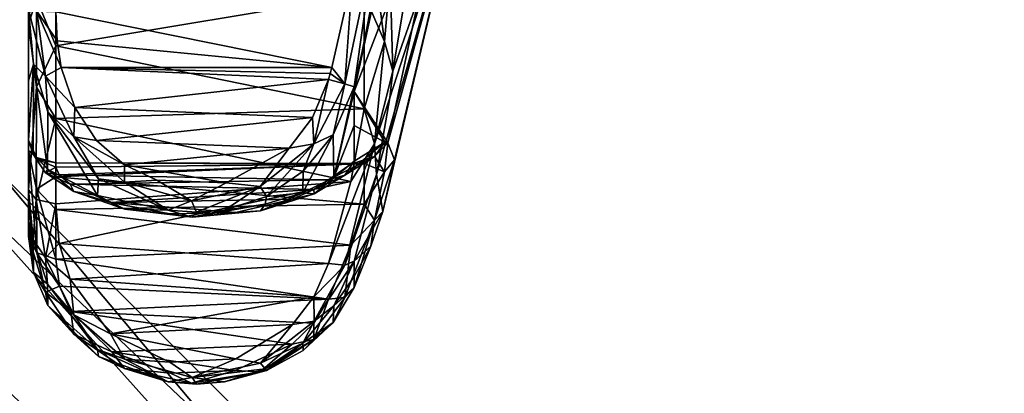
# Model space of a CAD drawing. Extents: x -207 to 207, y 0 to 988.
# Tile 135 of 144: x 83 to 111, y 658 to 669. Entities that reach past the tile are written whole.
import ezdxf

# ---------------------------------------------------------------- set-up
doc = ezdxf.new("R2010")
doc.units = 0
doc.header["$LTSCALE"] = 127.314815
for name, color, linetype in [('459', 7, 'CONTINUOUS'), ('460', 7, 'CONTINUOUS'), ('469', 7, 'CONTINUOUS'), ('470', 7, 'CONTINUOUS'), ('471', 7, 'CONTINUOUS'), ('472', 7, 'CONTINUOUS'), ('473', 7, 'CONTINUOUS'), ('474', 7, 'CONTINUOUS'), ('475', 7, 'CONTINUOUS'), ('476', 7, 'CONTINUOUS'), ('477', 7, 'CONTINUOUS'), ('481', 7, 'CONTINUOUS'), ('482', 7, 'CONTINUOUS'), ('483', 7, 'CONTINUOUS'), ('484', 7, 'CONTINUOUS'), ('485', 7, 'CONTINUOUS'), ('487', 7, 'CONTINUOUS'), ('488', 7, 'CONTINUOUS'), ('507', 7, 'CONTINUOUS'), ('508', 7, 'CONTINUOUS'), ('665', 7, 'CONTINUOUS'), ('666', 7, 'CONTINUOUS')]:
    doc.layers.add(name, color=color, linetype=linetype)

msp = doc.modelspace()

# ---------------------------------------------------------------- linework, layer by layer
at = {"layer": '459', "color": 7, "linetype": 'CONTINUOUS'}
for points in [[(93.722, 667.408, -289.754), (95.439, 677.718, -289.665), (93.648, 670.063, -286.224), (93.722, 667.408, -289.754)], [(93.722, 667.408, -289.754), (95.733, 673.117, -300), (95.439, 677.718, -289.665), (93.722, 667.408, -289.754)], [(93.449, 663.472, -300), (95.733, 673.117, -300), (93.268, 664.504, -292.167), (93.449, 663.472, -300)], [(93.268, 664.504, -292.167), (95.733, 673.117, -300), (93.643, 666.655, -290.485), (93.268, 664.504, -292.167)], [(93.643, 666.655, -290.485), (95.733, 673.117, -300), (93.722, 667.408, -289.754), (93.643, 666.655, -290.485)], [(92.638, 662.083, -293.513), (93.449, 663.472, -300), (93.268, 664.504, -292.167), (92.638, 662.083, -293.513)], [(93.108, 662.502, -298.336), (93.449, 663.472, -300), (92.638, 662.083, -293.513), (93.108, 662.502, -298.336)], [(92.638, 661.34, -296.769), (93.108, 662.502, -298.336), (92.638, 661.649, -295.128), (92.638, 661.34, -296.769)], [(92.638, 661.649, -295.128), (93.108, 662.502, -298.336), (92.638, 662.083, -293.513), (92.638, 661.649, -295.128)]]:
    msp.add_3dface(points, dxfattribs=at)
at = {"layer": '460', "color": 7, "linetype": 'CONTINUOUS'}
for points in [[(94.237, 674.851, -314.774), (95.438, 674.075, -307.434), (92.638, 666.838, -314.778), (94.237, 674.851, -314.774)], [(94.237, 674.851, -314.774), (92.638, 666.838, -314.778), (93.269, 669.741, -315.082), (94.237, 674.851, -314.774)], [(95.438, 674.075, -307.434), (93.584, 665.4, -307.427), (92.638, 666.838, -314.778), (95.438, 674.075, -307.434)], [(95.438, 674.075, -307.434), (95.733, 673.117, -300), (93.584, 665.4, -307.427), (95.438, 674.075, -307.434)], [(95.733, 673.117, -300), (93.449, 663.472, -300), (93.77, 664.918, -303.9), (95.733, 673.117, -300)], [(93.584, 665.4, -307.427), (95.733, 673.117, -300), (93.77, 664.918, -303.9), (93.584, 665.4, -307.427)], [(93.269, 669.741, -315.082), (92.638, 666.838, -314.778), (92.638, 666.969, -314.92), (93.269, 669.741, -315.082)], [(92.638, 666.838, -314.778), (93.584, 665.4, -307.427), (93.501, 665.411, -308.106), (92.638, 666.838, -314.778)], [(92.638, 665.88, -313.658), (92.638, 666.838, -314.778), (93.501, 665.411, -308.106), (92.638, 665.88, -313.658)], [(92.638, 664.886, -312.309), (92.638, 665.88, -313.658), (93.501, 665.411, -308.106), (92.638, 664.886, -312.309)]]:
    msp.add_3dface(points, dxfattribs=at)
at = {"layer": '469', "color": 7, "linetype": 'CONTINUOUS'}
for points in [[(92.638, 666.969, -314.92), (92.374, 667.049, -315.347), (93.209, 670.984, -315.71), (92.638, 666.969, -314.92)], [(93.209, 670.984, -315.71), (92.374, 667.049, -315.347), (92.597, 670.068, -315.699), (93.209, 670.984, -315.71)], [(93.269, 669.741, -315.082), (92.638, 666.969, -314.92), (93.209, 670.984, -315.71), (93.269, 669.741, -315.082)], [(92.597, 670.068, -315.699), (92.374, 667.049, -315.347), (92.015, 667.509, -315.501), (92.597, 670.068, -315.699)], [(92.374, 667.049, -315.347), (91.922, 667.175, -315.505), (91.969, 667.342, -315.502), (92.374, 667.049, -315.347)], [(92.015, 667.509, -315.501), (92.374, 667.049, -315.347), (91.969, 667.342, -315.502), (92.015, 667.509, -315.501)]]:
    msp.add_3dface(points, dxfattribs=at)
at = {"layer": '470', "color": 7, "linetype": 'CONTINUOUS'}
for points in [[(83.731, 669.088, -315.36), (83.978, 667.27, -315.332), (83.5, 669.139, -314.816), (83.731, 669.088, -315.36)], [(83.5, 669.139, -314.816), (83.978, 667.27, -315.332), (83.634, 667.599, -314.865), (83.5, 669.139, -314.816)], [(83.978, 667.27, -315.332), (83.731, 669.088, -315.36), (84.417, 667.509, -315.501), (83.978, 667.27, -315.332)], [(84.417, 667.509, -315.501), (83.731, 669.088, -315.36), (84.3, 668.255, -315.518), (84.417, 667.509, -315.501)], [(84.262, 669.068, -315.574), (84.3, 668.255, -315.518), (83.731, 669.088, -315.36), (84.262, 669.068, -315.574)], [(83.634, 667.599, -314.865), (83.978, 667.27, -315.332), (84.036, 666.27, -315.001), (83.634, 667.599, -314.865)], [(84.799, 666.383, -315.539), (83.978, 667.27, -315.332), (84.417, 667.509, -315.501), (84.799, 666.383, -315.539)], [(83.978, 667.27, -315.332), (84.767, 665.566, -315.478), (84.036, 666.27, -315.001), (83.978, 667.27, -315.332)], [(84.767, 665.566, -315.478), (83.978, 667.27, -315.332), (84.799, 666.383, -315.539), (84.767, 665.566, -315.478)], [(91.922, 667.175, -315.505), (91.508, 665.371, -315.505), (91.475, 666.103, -315.561), (91.922, 667.175, -315.505)], [(91.922, 667.175, -315.505), (92.374, 667.049, -315.347), (91.508, 665.371, -315.505), (91.922, 667.175, -315.505)], [(91.508, 665.371, -315.505), (92.374, 667.049, -315.347), (92.049, 665.621, -315.098), (91.508, 665.371, -315.505)], [(92.374, 667.049, -315.347), (92.638, 666.969, -314.92), (92.049, 665.621, -315.098), (92.374, 667.049, -315.347)], [(84.036, 666.27, -315.001), (84.767, 665.566, -315.478), (85.462, 664.389, -315.334), (84.036, 666.27, -315.001)], [(85.406, 665.459, -315.628), (84.767, 665.566, -315.478), (84.799, 666.383, -315.539), (85.406, 665.459, -315.628)], [(91.475, 666.103, -315.561), (91.508, 665.371, -315.505), (90.813, 665.244, -315.656), (91.475, 666.103, -315.561)], [(84.767, 665.566, -315.478), (86.191, 664.29, -315.692), (85.462, 664.389, -315.334), (84.767, 665.566, -315.478)], [(86.191, 664.29, -315.692), (84.767, 665.566, -315.478), (86.193, 664.777, -315.727), (86.191, 664.29, -315.692)], [(86.193, 664.777, -315.727), (84.767, 665.566, -315.478), (85.406, 665.459, -315.628), (86.193, 664.777, -315.727)], [(90.002, 664.173, -315.716), (91.508, 665.371, -315.505), (90.179, 663.895, -315.448), (90.002, 664.173, -315.716)], [(91.508, 665.371, -315.505), (90.002, 664.173, -315.716), (90.813, 665.244, -315.656), (91.508, 665.371, -315.505)], [(90.179, 663.895, -315.448), (91.508, 665.371, -315.505), (91.207, 664.598, -315.289), (90.179, 663.895, -315.448)], [(91.207, 664.598, -315.289), (91.508, 665.371, -315.505), (92.049, 665.621, -315.098), (91.207, 664.598, -315.289)], [(90.813, 665.244, -315.656), (90.002, 664.173, -315.716), (89.046, 664.278, -315.817), (90.813, 665.244, -315.656)], [(87.102, 664.352, -315.803), (86.191, 664.29, -315.692), (86.193, 664.777, -315.727), (87.102, 664.352, -315.803)], [(85.462, 664.389, -315.334), (86.191, 664.29, -315.692), (87.419, 663.507, -315.545), (85.462, 664.389, -315.334)], [(88.078, 663.773, -315.805), (86.191, 664.29, -315.692), (87.102, 664.352, -315.803), (88.078, 663.773, -315.805)], [(86.191, 664.29, -315.692), (88.078, 663.773, -315.805), (87.419, 663.507, -315.545), (86.191, 664.29, -315.692)], [(89.046, 664.278, -315.817), (88.078, 663.773, -315.805), (87.102, 664.352, -315.803), (89.046, 664.278, -315.817)], [(90.002, 664.173, -315.716), (88.078, 663.773, -315.805), (89.046, 664.278, -315.817), (90.002, 664.173, -315.716)], [(88.078, 663.773, -315.805), (90.002, 664.173, -315.716), (88.213, 663.455, -315.587), (88.078, 663.773, -315.805)], [(88.213, 663.455, -315.587), (90.002, 664.173, -315.716), (89.003, 663.507, -315.545), (88.213, 663.455, -315.587)], [(89.003, 663.507, -315.545), (90.002, 664.173, -315.716), (90.179, 663.895, -315.448), (89.003, 663.507, -315.545)], [(87.419, 663.507, -315.545), (88.078, 663.773, -315.805), (88.213, 663.455, -315.587), (87.419, 663.507, -315.545)]]:
    msp.add_3dface(points, dxfattribs=at)
at = {"layer": '471', "color": 7, "linetype": 'CONTINUOUS'}
for points in [[(92.049, 665.621, -315.098), (92.638, 666.969, -314.92), (92.071, 664.427, -313.55), (92.049, 665.621, -315.098)], [(92.638, 666.969, -314.92), (92.638, 666.838, -314.778), (92.071, 664.427, -313.55), (92.638, 666.969, -314.92)], [(92.638, 666.838, -314.778), (92.638, 665.88, -313.658), (92.071, 664.427, -313.55), (92.638, 666.838, -314.778)], [(92.638, 665.88, -313.658), (92.638, 664.886, -312.309), (92.071, 664.427, -313.55), (92.638, 665.88, -313.658)], [(91.207, 664.598, -315.289), (92.049, 665.621, -315.098), (91.199, 663.995, -314.545), (91.207, 664.598, -315.289)], [(91.199, 663.995, -314.545), (92.049, 665.621, -315.098), (92.071, 664.427, -313.55), (91.199, 663.995, -314.545)], [(90.179, 663.895, -315.448), (91.207, 664.598, -315.289), (91.199, 663.995, -314.545), (90.179, 663.895, -315.448)], [(90.137, 663.678, -315.207), (90.179, 663.895, -315.448), (91.199, 663.995, -314.545), (90.137, 663.678, -315.207)], [(89.003, 663.507, -315.545), (90.179, 663.895, -315.448), (90.137, 663.678, -315.207), (89.003, 663.507, -315.545)]]:
    msp.add_3dface(points, dxfattribs=at)
at = {"layer": '472', "color": 7, "linetype": 'CONTINUOUS'}
for points in [[(83.5, 665.471, -310.217), (83.632, 665.083, -311.698), (83.715, 664.945, -310.147), (83.5, 665.471, -310.217)], [(83.632, 665.083, -311.698), (84.027, 664.659, -312.953), (83.979, 664.552, -311.923), (83.632, 665.083, -311.698)], [(83.715, 664.945, -310.147), (83.632, 665.083, -311.698), (83.979, 664.552, -311.923), (83.715, 664.945, -310.147)], [(83.715, 664.945, -310.147), (83.979, 664.552, -311.923), (84.262, 664.716, -310.117), (83.715, 664.945, -310.147)], [(92.071, 664.427, -313.55), (92.638, 664.886, -312.309), (91.513, 663.963, -313.731), (92.071, 664.427, -313.55)], [(91.513, 663.963, -313.731), (92.638, 664.886, -312.309), (92.38, 664.493, -312.139), (91.513, 663.963, -313.731)], [(84.262, 664.716, -310.117), (83.979, 664.552, -311.923), (84.362, 664.501, -311.379), (84.262, 664.716, -310.117)], [(83.979, 664.552, -311.923), (84.027, 664.659, -312.953), (84.77, 664.029, -313.555), (83.979, 664.552, -311.923)], [(83.979, 664.552, -311.923), (84.77, 664.029, -313.555), (84.664, 664.238, -312.447), (83.979, 664.552, -311.923)], [(84.362, 664.501, -311.379), (83.979, 664.552, -311.923), (84.664, 664.238, -312.447), (84.362, 664.501, -311.379)], [(84.027, 664.659, -312.953), (85.436, 663.918, -314.713), (84.77, 664.029, -313.555), (84.027, 664.659, -312.953)], [(91.199, 663.995, -314.545), (92.071, 664.427, -313.55), (91.513, 663.963, -313.731), (91.199, 663.995, -314.545)], [(91.513, 663.963, -313.731), (92.38, 664.493, -312.139), (91.508, 664.087, -312.957), (91.513, 663.963, -313.731)], [(92.38, 664.493, -312.139), (91.922, 664.363, -311.978), (91.508, 664.087, -312.957), (92.38, 664.493, -312.139)], [(84.664, 664.238, -312.447), (84.77, 664.029, -313.555), (85.8, 663.723, -313.991), (84.664, 664.238, -312.447)], [(84.77, 664.029, -313.555), (85.436, 663.918, -314.713), (86.201, 663.535, -314.754), (84.77, 664.029, -313.555)], [(84.77, 664.029, -313.555), (86.201, 663.535, -314.754), (85.8, 663.723, -313.991), (84.77, 664.029, -313.555)], [(90.137, 663.678, -315.207), (91.199, 663.995, -314.545), (90.013, 663.49, -314.854), (90.137, 663.678, -315.207)], [(90.013, 663.49, -314.854), (91.199, 663.995, -314.545), (91.513, 663.963, -313.731), (90.013, 663.49, -314.854)], [(90.907, 663.819, -313.738), (91.513, 663.963, -313.731), (91.508, 664.087, -312.957), (90.907, 663.819, -313.738)], [(85.436, 663.918, -314.713), (87.419, 663.507, -315.545), (86.201, 663.535, -314.754), (85.436, 663.918, -314.713)], [(85.8, 663.723, -313.991), (86.201, 663.535, -314.754), (87.467, 663.405, -314.751), (85.8, 663.723, -313.991)], [(89.319, 663.444, -314.664), (90.013, 663.49, -314.854), (90.907, 663.819, -313.738), (89.319, 663.444, -314.664)], [(90.013, 663.49, -314.854), (91.513, 663.963, -313.731), (90.907, 663.819, -313.738), (90.013, 663.49, -314.854)], [(86.201, 663.535, -314.754), (87.419, 663.507, -315.545), (88.094, 663.313, -315.228), (86.201, 663.535, -314.754)], [(86.201, 663.535, -314.754), (88.094, 663.313, -315.228), (87.467, 663.405, -314.751), (86.201, 663.535, -314.754)], [(87.419, 663.507, -315.545), (88.213, 663.455, -315.587), (88.094, 663.313, -315.228), (87.419, 663.507, -315.545)], [(87.467, 663.405, -314.751), (88.094, 663.313, -315.228), (89.319, 663.444, -314.664), (87.467, 663.405, -314.751)], [(89.003, 663.507, -315.545), (90.137, 663.678, -315.207), (88.094, 663.313, -315.228), (89.003, 663.507, -315.545)], [(88.094, 663.313, -315.228), (90.137, 663.678, -315.207), (90.013, 663.49, -314.854), (88.094, 663.313, -315.228)], [(88.213, 663.455, -315.587), (89.003, 663.507, -315.545), (88.094, 663.313, -315.228), (88.213, 663.455, -315.587)], [(88.094, 663.313, -315.228), (90.013, 663.49, -314.854), (89.319, 663.444, -314.664), (88.094, 663.313, -315.228)]]:
    msp.add_3dface(points, dxfattribs=at)
at = {"layer": '473', "color": 7, "linetype": 'CONTINUOUS'}
for points in [[(92.638, 664.886, -312.309), (93.501, 665.411, -308.106), (92.38, 664.493, -312.139), (92.638, 664.886, -312.309)], [(92.38, 664.493, -312.139), (93.501, 665.411, -308.106), (93.21, 665.01, -308.207), (92.38, 664.493, -312.139)], [(93.501, 665.411, -308.106), (93.584, 665.4, -307.427), (93.21, 665.01, -308.207), (93.501, 665.411, -308.106)], [(93.584, 665.4, -307.427), (93.496, 664.585, -304.195), (93.21, 665.01, -308.207), (93.584, 665.4, -307.427)], [(93.584, 665.4, -307.427), (93.77, 664.918, -303.9), (93.496, 664.585, -304.195), (93.584, 665.4, -307.427)], [(91.922, 664.363, -311.978), (92.38, 664.493, -312.139), (93.21, 665.01, -308.207), (91.922, 664.363, -311.978)], [(91.922, 664.363, -311.978), (93.21, 665.01, -308.207), (92.547, 664.796, -309.386), (91.922, 664.363, -311.978)], [(92.547, 664.796, -309.386), (93.21, 665.01, -308.207), (92.917, 664.819, -306.803), (92.547, 664.796, -309.386)], [(93.21, 665.01, -308.207), (93.496, 664.585, -304.195), (92.917, 664.819, -306.803), (93.21, 665.01, -308.207)], [(92.917, 664.819, -306.803), (93.496, 664.585, -304.195), (92.918, 663.675, -301.777), (92.917, 664.819, -306.803)], [(93.77, 664.918, -303.9), (93.449, 663.472, -300), (93.209, 663.226, -300.401), (93.77, 664.918, -303.9)], [(93.77, 664.918, -303.9), (93.209, 663.226, -300.401), (93.496, 664.585, -304.195), (93.77, 664.918, -303.9)], [(93.496, 664.585, -304.195), (93.209, 663.226, -300.401), (92.918, 663.675, -301.777), (93.496, 664.585, -304.195)], [(92.918, 663.675, -301.777), (93.209, 663.226, -300.401), (92.547, 662.526, -299.442), (92.918, 663.675, -301.777)], [(93.449, 663.472, -300), (93.108, 662.502, -298.336), (93.209, 663.226, -300.401), (93.449, 663.472, -300)], [(92.638, 661.34, -296.769), (92.374, 661.056, -297.098), (93.209, 663.226, -300.401), (92.638, 661.34, -296.769)], [(93.209, 663.226, -300.401), (92.374, 661.056, -297.098), (92.547, 662.526, -299.442), (93.209, 663.226, -300.401)], [(93.108, 662.502, -298.336), (92.638, 661.34, -296.769), (93.209, 663.226, -300.401), (93.108, 662.502, -298.336)], [(92.374, 661.056, -297.098), (91.922, 661.011, -297.294), (92.547, 662.526, -299.442), (92.374, 661.056, -297.098)]]:
    msp.add_3dface(points, dxfattribs=at)
at = {"layer": '474', "color": 7, "linetype": 'CONTINUOUS'}
for points in [[(83.731, 662.317, -298.7), (83.978, 661.206, -297.261), (83.5, 662.774, -298.401), (83.731, 662.317, -298.7)], [(83.5, 662.774, -298.401), (83.978, 661.206, -297.261), (83.634, 661.775, -297.228), (83.5, 662.774, -298.401)], [(83.978, 661.206, -297.261), (83.731, 662.317, -298.7), (84.367, 661.379, -297.753), (83.978, 661.206, -297.261)], [(84.262, 662.137, -298.818), (84.367, 661.379, -297.753), (83.731, 662.317, -298.7), (84.262, 662.137, -298.818)], [(83.634, 661.775, -297.228), (83.978, 661.206, -297.261), (84.036, 660.84, -296.273), (83.634, 661.775, -297.228)], [(84.683, 660.664, -296.889), (83.978, 661.206, -297.261), (84.367, 661.379, -297.753), (84.683, 660.664, -296.889)], [(92.374, 661.056, -297.098), (92.638, 661.34, -296.769), (92.049, 660.361, -295.826), (92.374, 661.056, -297.098)], [(83.978, 661.206, -297.261), (84.767, 660.029, -296.02), (84.036, 660.84, -296.273), (83.978, 661.206, -297.261)], [(84.767, 660.029, -296.02), (83.978, 661.206, -297.261), (84.683, 660.664, -296.889), (84.767, 660.029, -296.02)], [(91.922, 661.011, -297.294), (92.374, 661.056, -297.098), (91.508, 659.887, -295.884), (91.922, 661.011, -297.294)], [(91.508, 659.887, -295.884), (92.374, 661.056, -297.098), (92.049, 660.361, -295.826), (91.508, 659.887, -295.884)], [(91.922, 661.011, -297.294), (91.508, 659.887, -295.884), (91.509, 660.34, -296.535), (91.922, 661.011, -297.294)], [(84.036, 660.84, -296.273), (84.767, 660.029, -296.02), (85.462, 659.407, -295.01), (84.036, 660.84, -296.273)], [(85.837, 659.537, -295.736), (84.767, 660.029, -296.02), (84.683, 660.664, -296.889), (85.837, 659.537, -295.736)], [(91.509, 660.34, -296.535), (91.508, 659.887, -295.884), (90.904, 659.756, -295.943), (91.509, 660.34, -296.535)], [(91.207, 659.573, -295.145), (91.508, 659.887, -295.884), (92.049, 660.361, -295.826), (91.207, 659.573, -295.145)], [(84.767, 660.029, -296.02), (86.191, 659.066, -295.156), (85.462, 659.407, -295.01), (84.767, 660.029, -296.02)], [(86.191, 659.066, -295.156), (84.767, 660.029, -296.02), (85.837, 659.537, -295.736), (86.191, 659.066, -295.156)], [(90.002, 658.974, -295.079), (91.508, 659.887, -295.884), (90.179, 659.01, -294.695), (90.002, 658.974, -295.079)], [(91.508, 659.887, -295.884), (90.002, 658.974, -295.079), (90.904, 659.756, -295.943), (91.508, 659.887, -295.884)], [(90.179, 659.01, -294.695), (91.508, 659.887, -295.884), (91.207, 659.573, -295.145), (90.179, 659.01, -294.695)], [(90.904, 659.756, -295.943), (90.002, 658.974, -295.079), (89.299, 659.013, -295.269), (90.904, 659.756, -295.943)], [(85.462, 659.407, -295.01), (86.191, 659.066, -295.156), (87.419, 658.692, -294.452), (85.462, 659.407, -295.01)], [(87.482, 658.943, -295.21), (86.191, 659.066, -295.156), (85.837, 659.537, -295.736), (87.482, 658.943, -295.21)], [(86.191, 659.066, -295.156), (88.078, 658.655, -294.822), (87.419, 658.692, -294.452), (86.191, 659.066, -295.156)], [(88.078, 658.655, -294.822), (86.191, 659.066, -295.156), (87.482, 658.943, -295.21), (88.078, 658.655, -294.822)], [(89.299, 659.013, -295.269), (88.078, 658.655, -294.822), (87.482, 658.943, -295.21), (89.299, 659.013, -295.269)], [(90.002, 658.974, -295.079), (88.078, 658.655, -294.822), (89.299, 659.013, -295.269), (90.002, 658.974, -295.079)], [(89.003, 658.692, -294.452), (90.002, 658.974, -295.079), (90.179, 659.01, -294.695), (89.003, 658.692, -294.452)], [(88.078, 658.655, -294.822), (90.002, 658.974, -295.079), (88.213, 658.627, -294.437), (88.078, 658.655, -294.822)], [(88.213, 658.627, -294.437), (90.002, 658.974, -295.079), (89.003, 658.692, -294.452), (88.213, 658.627, -294.437)], [(87.419, 658.692, -294.452), (88.078, 658.655, -294.822), (88.213, 658.627, -294.437), (87.419, 658.692, -294.452)]]:
    msp.add_3dface(points, dxfattribs=at)
at = {"layer": '475', "color": 7, "linetype": 'CONTINUOUS'}
for points in [[(92.638, 661.649, -295.128), (92.638, 662.083, -293.513), (92.071, 660.826, -293.927), (92.638, 661.649, -295.128)], [(92.638, 661.34, -296.769), (92.638, 661.649, -295.128), (92.071, 660.826, -293.927), (92.638, 661.34, -296.769)], [(92.049, 660.361, -295.826), (92.638, 661.34, -296.769), (92.071, 660.826, -293.927), (92.049, 660.361, -295.826)], [(91.199, 659.779, -294.21), (92.049, 660.361, -295.826), (92.071, 660.826, -293.927), (91.199, 659.779, -294.21)], [(91.207, 659.573, -295.145), (92.049, 660.361, -295.826), (91.199, 659.779, -294.21), (91.207, 659.573, -295.145)], [(90.137, 659.064, -294.375), (90.179, 659.01, -294.695), (91.199, 659.779, -294.21), (90.137, 659.064, -294.375)], [(90.179, 659.01, -294.695), (91.207, 659.573, -295.145), (91.199, 659.779, -294.21), (90.179, 659.01, -294.695)], [(89.003, 658.692, -294.452), (90.179, 659.01, -294.695), (90.137, 659.064, -294.375), (89.003, 658.692, -294.452)]]:
    msp.add_3dface(points, dxfattribs=at)
at = {"layer": '476', "color": 7, "linetype": 'CONTINUOUS'}
for points in [[(83.5, 664.083, -292.665), (83.632, 662.683, -293.285), (83.715, 663.81, -292.211), (83.5, 664.083, -292.665)], [(83.715, 663.81, -292.211), (83.632, 662.683, -293.285), (83.979, 662.176, -293.011), (83.715, 663.81, -292.211)], [(83.715, 663.81, -292.211), (83.979, 662.176, -293.011), (84.262, 663.69, -292.013), (83.715, 663.81, -292.211)], [(84.262, 663.69, -292.013), (83.979, 662.176, -293.011), (84.362, 662.57, -292.631), (84.262, 663.69, -292.013)], [(83.632, 662.683, -293.285), (84.027, 661.438, -293.737), (83.979, 662.176, -293.011), (83.632, 662.683, -293.285)], [(84.362, 662.57, -292.631), (83.979, 662.176, -293.011), (84.664, 661.571, -293.092), (84.362, 662.57, -292.631)], [(83.979, 662.176, -293.011), (84.027, 661.438, -293.737), (84.77, 660.574, -293.62), (83.979, 662.176, -293.011)], [(83.979, 662.176, -293.011), (84.77, 660.574, -293.62), (84.664, 661.571, -293.092), (83.979, 662.176, -293.011)], [(92.071, 660.826, -293.927), (92.638, 662.083, -293.513), (91.513, 660.395, -293.678), (92.071, 660.826, -293.927)], [(91.513, 660.395, -293.678), (92.638, 662.083, -293.513), (92.38, 661.971, -293.099), (91.513, 660.395, -293.678)], [(92.38, 661.971, -293.099), (91.922, 662.015, -292.897), (91.508, 661.078, -293.291), (92.38, 661.971, -293.099)], [(91.513, 660.395, -293.678), (92.38, 661.971, -293.099), (91.508, 661.078, -293.291), (91.513, 660.395, -293.678)], [(84.664, 661.571, -293.092), (84.77, 660.574, -293.62), (85.8, 660.042, -293.652), (84.664, 661.571, -293.092)], [(84.027, 661.438, -293.737), (85.436, 659.599, -294.255), (84.77, 660.574, -293.62), (84.027, 661.438, -293.737)], [(90.907, 660.3, -293.569), (91.513, 660.395, -293.678), (91.508, 661.078, -293.291), (90.907, 660.3, -293.569)], [(91.199, 659.779, -294.21), (92.071, 660.826, -293.927), (91.513, 660.395, -293.678), (91.199, 659.779, -294.21)], [(84.77, 660.574, -293.62), (85.436, 659.599, -294.255), (86.201, 659.329, -293.981), (84.77, 660.574, -293.62)], [(84.77, 660.574, -293.62), (86.201, 659.329, -293.981), (85.8, 660.042, -293.652), (84.77, 660.574, -293.62)], [(90.013, 659.223, -294.008), (91.199, 659.779, -294.21), (91.513, 660.395, -293.678), (90.013, 659.223, -294.008)], [(90.013, 659.223, -294.008), (91.513, 660.395, -293.678), (90.907, 660.3, -293.569), (90.013, 659.223, -294.008)], [(89.319, 659.342, -293.853), (90.013, 659.223, -294.008), (90.907, 660.3, -293.569), (89.319, 659.342, -293.853)], [(85.8, 660.042, -293.652), (86.201, 659.329, -293.981), (87.467, 659.25, -293.877), (85.8, 660.042, -293.652)], [(85.436, 659.599, -294.255), (87.419, 658.692, -294.452), (86.201, 659.329, -293.981), (85.436, 659.599, -294.255)], [(90.137, 659.064, -294.375), (91.199, 659.779, -294.21), (90.013, 659.223, -294.008), (90.137, 659.064, -294.375)], [(86.201, 659.329, -293.981), (87.419, 658.692, -294.452), (88.094, 658.82, -294.102), (86.201, 659.329, -293.981)], [(86.201, 659.329, -293.981), (88.094, 658.82, -294.102), (87.467, 659.25, -293.877), (86.201, 659.329, -293.981)], [(87.467, 659.25, -293.877), (88.094, 658.82, -294.102), (89.319, 659.342, -293.853), (87.467, 659.25, -293.877)], [(88.094, 658.82, -294.102), (90.013, 659.223, -294.008), (89.319, 659.342, -293.853), (88.094, 658.82, -294.102)], [(88.094, 658.82, -294.102), (90.137, 659.064, -294.375), (90.013, 659.223, -294.008), (88.094, 658.82, -294.102)], [(89.003, 658.692, -294.452), (90.137, 659.064, -294.375), (88.094, 658.82, -294.102), (89.003, 658.692, -294.452)], [(87.419, 658.692, -294.452), (88.213, 658.627, -294.437), (88.094, 658.82, -294.102), (87.419, 658.692, -294.452)], [(88.213, 658.627, -294.437), (89.003, 658.692, -294.452), (88.094, 658.82, -294.102), (88.213, 658.627, -294.437)]]:
    msp.add_3dface(points, dxfattribs=at)
at = {"layer": '477', "color": 7, "linetype": 'CONTINUOUS'}
for points in [[(93.496, 668.238, -288.218), (93.209, 670.358, -284.79), (92.918, 669.561, -285.999), (93.496, 668.238, -288.218)], [(93.648, 670.063, -286.224), (93.209, 670.358, -284.79), (93.496, 668.238, -288.218), (93.648, 670.063, -286.224)], [(93.722, 667.408, -289.754), (93.648, 670.063, -286.224), (93.496, 668.238, -288.218), (93.722, 667.408, -289.754)], [(92.917, 666.346, -290.027), (93.496, 668.238, -288.218), (92.918, 669.561, -285.999), (92.917, 666.346, -290.027)], [(93.21, 665.367, -291.052), (93.496, 668.238, -288.218), (92.917, 666.346, -290.027), (93.21, 665.367, -291.052)], [(93.722, 667.408, -289.754), (93.496, 668.238, -288.218), (93.21, 665.367, -291.052), (93.722, 667.408, -289.754)], [(93.643, 666.655, -290.485), (93.722, 667.408, -289.754), (93.21, 665.367, -291.052), (93.643, 666.655, -290.485)], [(93.268, 664.504, -292.167), (93.643, 666.655, -290.485), (93.21, 665.367, -291.052), (93.268, 664.504, -292.167)], [(92.547, 664.311, -291.619), (93.21, 665.367, -291.052), (92.917, 666.346, -290.027), (92.547, 664.311, -291.619)], [(91.922, 662.015, -292.897), (92.38, 661.971, -293.099), (93.21, 665.367, -291.052), (91.922, 662.015, -292.897)], [(91.922, 662.015, -292.897), (93.21, 665.367, -291.052), (92.547, 664.311, -291.619), (91.922, 662.015, -292.897)], [(92.38, 661.971, -293.099), (93.268, 664.504, -292.167), (93.21, 665.367, -291.052), (92.38, 661.971, -293.099)], [(92.638, 662.083, -293.513), (93.268, 664.504, -292.167), (92.38, 661.971, -293.099), (92.638, 662.083, -293.513)]]:
    msp.add_3dface(points, dxfattribs=at)
at = {"layer": '481', "color": 7, "linetype": 'CONTINUOUS'}
for points in [[(83.5, 668.712, -288.606), (83.5, 671.64, -283.19), (83.5, 668.985, -299.985), (83.5, 668.712, -288.606)], [(83.5, 669.139, -314.816), (83.5, 667.138, -312.65), (83.5, 668.985, -299.985), (83.5, 669.139, -314.816)], [(83.5, 667.138, -312.65), (83.5, 668.712, -288.606), (83.5, 668.985, -299.985), (83.5, 667.138, -312.65)], [(83.5, 665.471, -310.217), (83.5, 665.183, -304.067), (83.5, 668.712, -288.606), (83.5, 665.471, -310.217)], [(83.5, 667.138, -312.65), (83.5, 665.471, -310.217), (83.5, 668.712, -288.606), (83.5, 667.138, -312.65)], [(83.5, 665.183, -304.067), (83.5, 664.083, -292.665), (83.5, 668.712, -288.606), (83.5, 665.183, -304.067)], [(83.5, 662.774, -298.401), (83.5, 664.083, -292.665), (83.5, 665.183, -304.067), (83.5, 662.774, -298.401)], [(83.5, 664.083, -292.665), (83.5, 662.774, -298.401), (83.5, 663.22, -295.485), (83.5, 664.083, -292.665)]]:
    msp.add_3dface(points, dxfattribs=at)
at = {"layer": '482', "color": 7, "linetype": 'CONTINUOUS'}
for points in [[(83.634, 661.775, -297.228), (83.632, 662.683, -293.285), (83.5, 664.083, -292.665), (83.634, 661.775, -297.228)], [(83.634, 661.775, -297.228), (83.5, 664.083, -292.665), (83.5, 663.22, -295.485), (83.634, 661.775, -297.228)], [(83.5, 662.774, -298.401), (83.634, 661.775, -297.228), (83.5, 663.22, -295.485), (83.5, 662.774, -298.401)], [(83.634, 661.775, -297.228), (84.027, 661.438, -293.737), (83.632, 662.683, -293.285), (83.634, 661.775, -297.228)], [(83.634, 661.775, -297.228), (84.036, 660.84, -296.273), (84.027, 661.438, -293.737), (83.634, 661.775, -297.228)], [(84.036, 660.84, -296.273), (85.436, 659.599, -294.255), (84.027, 661.438, -293.737), (84.036, 660.84, -296.273)], [(84.036, 660.84, -296.273), (85.462, 659.407, -295.01), (85.436, 659.599, -294.255), (84.036, 660.84, -296.273)], [(85.462, 659.407, -295.01), (87.419, 658.692, -294.452), (85.436, 659.599, -294.255), (85.462, 659.407, -295.01)]]:
    msp.add_3dface(points, dxfattribs=at)
at = {"layer": '483', "color": 7, "linetype": 'CONTINUOUS'}
for points in [[(83.5, 665.471, -310.217), (83.715, 664.945, -310.147), (83.723, 664.986, -306.157), (83.5, 665.471, -310.217)], [(83.5, 665.183, -304.067), (83.5, 665.471, -310.217), (83.723, 664.986, -306.157), (83.5, 665.183, -304.067)], [(83.731, 662.317, -298.7), (83.5, 662.774, -298.401), (83.5, 665.183, -304.067), (83.731, 662.317, -298.7)], [(83.731, 662.317, -298.7), (83.5, 665.183, -304.067), (83.723, 664.099, -302.268), (83.731, 662.317, -298.7)], [(83.723, 664.099, -302.268), (83.5, 665.183, -304.067), (83.723, 664.986, -306.157), (83.723, 664.099, -302.268)], [(83.723, 664.986, -306.157), (83.715, 664.945, -310.147), (84.262, 664.84, -307.164), (83.723, 664.986, -306.157)], [(83.715, 664.945, -310.147), (84.262, 664.716, -310.117), (84.262, 664.84, -307.164), (83.715, 664.945, -310.147)], [(83.723, 664.099, -302.268), (83.723, 664.986, -306.157), (84.262, 664.44, -304.236), (83.723, 664.099, -302.268)], [(84.262, 664.44, -304.236), (83.723, 664.986, -306.157), (84.262, 664.84, -307.164), (84.262, 664.44, -304.236)], [(84.262, 663.53, -301.424), (83.723, 664.099, -302.268), (84.262, 664.44, -304.236), (84.262, 663.53, -301.424)], [(84.262, 662.137, -298.818), (83.731, 662.317, -298.7), (83.723, 664.099, -302.268), (84.262, 662.137, -298.818)], [(84.262, 662.137, -298.818), (83.723, 664.099, -302.268), (84.262, 663.53, -301.424), (84.262, 662.137, -298.818)]]:
    msp.add_3dface(points, dxfattribs=at)
at = {"layer": '484', "color": 7, "linetype": 'CONTINUOUS'}
for points in [[(84.262, 664.716, -310.117), (92.547, 664.796, -309.386), (84.262, 664.84, -307.164), (84.262, 664.716, -310.117)], [(92.547, 664.796, -309.386), (92.917, 664.819, -306.803), (84.262, 664.84, -307.164), (92.547, 664.796, -309.386)], [(92.917, 664.819, -306.803), (84.262, 664.44, -304.236), (84.262, 664.84, -307.164), (92.917, 664.819, -306.803)], [(92.917, 664.819, -306.803), (92.918, 663.675, -301.777), (84.262, 664.44, -304.236), (92.917, 664.819, -306.803)], [(84.262, 664.716, -310.117), (84.362, 664.501, -311.379), (92.547, 664.796, -309.386), (84.262, 664.716, -310.117)], [(84.362, 664.501, -311.379), (91.922, 664.363, -311.978), (92.547, 664.796, -309.386), (84.362, 664.501, -311.379)], [(92.918, 663.675, -301.777), (84.262, 663.53, -301.424), (84.262, 664.44, -304.236), (92.918, 663.675, -301.777)], [(91.922, 664.363, -311.978), (84.362, 664.501, -311.379), (84.664, 664.238, -312.447), (91.922, 664.363, -311.978)], [(91.922, 664.363, -311.978), (84.664, 664.238, -312.447), (91.508, 664.087, -312.957), (91.922, 664.363, -311.978)], [(84.664, 664.238, -312.447), (85.8, 663.723, -313.991), (91.508, 664.087, -312.957), (84.664, 664.238, -312.447)], [(85.8, 663.723, -313.991), (90.907, 663.819, -313.738), (91.508, 664.087, -312.957), (85.8, 663.723, -313.991)], [(85.8, 663.723, -313.991), (89.319, 663.444, -314.664), (90.907, 663.819, -313.738), (85.8, 663.723, -313.991)], [(85.8, 663.723, -313.991), (87.467, 663.405, -314.751), (89.319, 663.444, -314.664), (85.8, 663.723, -313.991)], [(92.918, 663.675, -301.777), (92.547, 662.526, -299.442), (84.262, 663.53, -301.424), (92.918, 663.675, -301.777)], [(92.547, 662.526, -299.442), (84.262, 662.137, -298.818), (84.262, 663.53, -301.424), (92.547, 662.526, -299.442)], [(92.547, 662.526, -299.442), (91.922, 661.011, -297.294), (84.262, 662.137, -298.818), (92.547, 662.526, -299.442)], [(91.922, 661.011, -297.294), (84.367, 661.379, -297.753), (84.262, 662.137, -298.818), (91.922, 661.011, -297.294)], [(91.922, 661.011, -297.294), (84.683, 660.664, -296.889), (84.367, 661.379, -297.753), (91.922, 661.011, -297.294)], [(91.922, 661.011, -297.294), (91.509, 660.34, -296.535), (84.683, 660.664, -296.889), (91.922, 661.011, -297.294)], [(91.509, 660.34, -296.535), (90.904, 659.756, -295.943), (84.683, 660.664, -296.889), (91.509, 660.34, -296.535)], [(90.904, 659.756, -295.943), (85.837, 659.537, -295.736), (84.683, 660.664, -296.889), (90.904, 659.756, -295.943)], [(90.904, 659.756, -295.943), (89.299, 659.013, -295.269), (85.837, 659.537, -295.736), (90.904, 659.756, -295.943)], [(89.299, 659.013, -295.269), (87.482, 658.943, -295.21), (85.837, 659.537, -295.736), (89.299, 659.013, -295.269)]]:
    msp.add_3dface(points, dxfattribs=at)
at = {"layer": '485', "color": 7, "linetype": 'CONTINUOUS'}
for points in [[(83.5, 669.139, -314.816), (83.634, 667.599, -314.865), (83.5, 667.138, -312.65), (83.5, 669.139, -314.816)], [(83.634, 667.599, -314.865), (83.632, 665.083, -311.698), (83.5, 665.471, -310.217), (83.634, 667.599, -314.865)], [(83.634, 667.599, -314.865), (83.5, 665.471, -310.217), (83.5, 667.138, -312.65), (83.634, 667.599, -314.865)], [(83.634, 667.599, -314.865), (84.027, 664.659, -312.953), (83.632, 665.083, -311.698), (83.634, 667.599, -314.865)], [(83.634, 667.599, -314.865), (84.036, 666.27, -315.001), (84.027, 664.659, -312.953), (83.634, 667.599, -314.865)], [(84.036, 666.27, -315.001), (85.436, 663.918, -314.713), (84.027, 664.659, -312.953), (84.036, 666.27, -315.001)], [(84.036, 666.27, -315.001), (85.462, 664.389, -315.334), (85.436, 663.918, -314.713), (84.036, 666.27, -315.001)], [(85.462, 664.389, -315.334), (87.419, 663.507, -315.545), (85.436, 663.918, -314.713), (85.462, 664.389, -315.334)]]:
    msp.add_3dface(points, dxfattribs=at)
at = {"layer": '487', "color": 7, "linetype": 'CONTINUOUS'}
for points in [[(92.597, 670.068, -315.699), (92.015, 667.509, -315.501), (84.262, 669.068, -315.574), (92.597, 670.068, -315.699)], [(92.015, 667.509, -315.501), (84.3, 668.255, -315.518), (84.262, 669.068, -315.574), (92.015, 667.509, -315.501)], [(92.015, 667.509, -315.501), (84.417, 667.509, -315.501), (84.3, 668.255, -315.518), (92.015, 667.509, -315.501)]]:
    msp.add_3dface(points, dxfattribs=at)
at = {"layer": '488', "color": 7, "linetype": 'CONTINUOUS'}
for points in [[(91.969, 667.342, -315.502), (91.922, 667.175, -315.505), (84.417, 667.509, -315.501), (91.969, 667.342, -315.502)], [(91.922, 667.175, -315.505), (84.799, 666.383, -315.539), (84.417, 667.509, -315.501), (91.922, 667.175, -315.505)], [(92.015, 667.509, -315.501), (91.969, 667.342, -315.502), (84.417, 667.509, -315.501), (92.015, 667.509, -315.501)], [(91.922, 667.175, -315.505), (91.475, 666.103, -315.561), (84.799, 666.383, -315.539), (91.922, 667.175, -315.505)], [(91.475, 666.103, -315.561), (85.406, 665.459, -315.628), (84.799, 666.383, -315.539), (91.475, 666.103, -315.561)], [(91.475, 666.103, -315.561), (90.813, 665.244, -315.656), (85.406, 665.459, -315.628), (91.475, 666.103, -315.561)], [(90.813, 665.244, -315.656), (86.193, 664.777, -315.727), (85.406, 665.459, -315.628), (90.813, 665.244, -315.656)], [(90.813, 665.244, -315.656), (89.046, 664.278, -315.817), (86.193, 664.777, -315.727), (90.813, 665.244, -315.656)], [(89.046, 664.278, -315.817), (87.102, 664.352, -315.803), (86.193, 664.777, -315.727), (89.046, 664.278, -315.817)]]:
    msp.add_3dface(points, dxfattribs=at)
at = {"layer": '507', "color": 7, "linetype": 'CONTINUOUS'}
for points in [[(83.731, 671.121, -283.019), (83.5, 671.64, -283.19), (83.5, 668.712, -288.606), (83.731, 671.121, -283.019)], [(83.731, 671.121, -283.019), (83.5, 668.712, -288.606), (83.723, 669.442, -286.637), (83.731, 671.121, -283.019)], [(84.262, 669.747, -285.666), (83.723, 669.442, -286.637), (84.262, 668.116, -288.131), (84.262, 669.747, -285.666)], [(83.723, 669.442, -286.637), (83.5, 668.712, -288.606), (83.723, 666.955, -289.756), (83.723, 669.442, -286.637)], [(83.723, 669.442, -286.637), (83.723, 666.955, -289.756), (84.262, 668.116, -288.131), (83.723, 669.442, -286.637)], [(83.5, 668.712, -288.606), (83.5, 664.083, -292.665), (83.723, 666.955, -289.756), (83.5, 668.712, -288.606)], [(84.262, 668.116, -288.131), (83.723, 666.955, -289.756), (84.262, 666.076, -290.269), (84.262, 668.116, -288.131)], [(83.5, 664.083, -292.665), (83.715, 663.81, -292.211), (83.723, 666.955, -289.756), (83.5, 664.083, -292.665)], [(83.723, 666.955, -289.756), (83.715, 663.81, -292.211), (84.262, 666.076, -290.269), (83.723, 666.955, -289.756)], [(83.715, 663.81, -292.211), (84.262, 663.69, -292.013), (84.262, 666.076, -290.269), (83.715, 663.81, -292.211)]]:
    msp.add_3dface(points, dxfattribs=at)
at = {"layer": '508', "color": 7, "linetype": 'CONTINUOUS'}
for points in [[(92.918, 669.561, -285.999), (84.262, 669.747, -285.666), (84.262, 668.116, -288.131), (92.918, 669.561, -285.999)], [(92.917, 666.346, -290.027), (92.918, 669.561, -285.999), (84.262, 668.116, -288.131), (92.917, 666.346, -290.027)], [(92.917, 666.346, -290.027), (84.262, 668.116, -288.131), (84.262, 666.076, -290.269), (92.917, 666.346, -290.027)], [(92.547, 664.311, -291.619), (92.917, 666.346, -290.027), (84.262, 666.076, -290.269), (92.547, 664.311, -291.619)], [(84.262, 663.69, -292.013), (92.547, 664.311, -291.619), (84.262, 666.076, -290.269), (84.262, 663.69, -292.013)], [(84.262, 663.69, -292.013), (84.362, 662.57, -292.631), (92.547, 664.311, -291.619), (84.262, 663.69, -292.013)], [(84.362, 662.57, -292.631), (91.922, 662.015, -292.897), (92.547, 664.311, -291.619), (84.362, 662.57, -292.631)], [(91.922, 662.015, -292.897), (84.362, 662.57, -292.631), (84.664, 661.571, -293.092), (91.922, 662.015, -292.897)], [(91.922, 662.015, -292.897), (84.664, 661.571, -293.092), (91.508, 661.078, -293.291), (91.922, 662.015, -292.897)], [(84.664, 661.571, -293.092), (85.8, 660.042, -293.652), (91.508, 661.078, -293.291), (84.664, 661.571, -293.092)], [(85.8, 660.042, -293.652), (90.907, 660.3, -293.569), (91.508, 661.078, -293.291), (85.8, 660.042, -293.652)], [(85.8, 660.042, -293.652), (89.319, 659.342, -293.853), (90.907, 660.3, -293.569), (85.8, 660.042, -293.652)], [(85.8, 660.042, -293.652), (87.467, 659.25, -293.877), (89.319, 659.342, -293.853), (85.8, 660.042, -293.652)]]:
    msp.add_3dface(points, dxfattribs=at)
at = {"layer": '665', "color": 7, "linetype": 'CONTINUOUS'}
for points in [[(72.619, 636.353, 83.807), (93.289, 636.353, 59.953), (58.365, 664.704, 58.365), (72.619, 636.353, 83.807)], [(58.365, 664.704, 58.365), (93.289, 636.353, 59.953), (68.631, 664.704, 45.857), (58.365, 664.704, 58.365)], [(68.631, 664.704, 45.857), (93.289, 636.353, 59.953), (76.258, 664.704, 31.587), (68.631, 664.704, 45.857)], [(93.289, 636.353, 59.953), (106.401, 636.353, 31.242), (76.258, 664.704, 31.587), (93.289, 636.353, 59.953)], [(76.258, 664.704, 31.587), (106.401, 636.353, 31.242), (80.955, 664.704, 16.103), (76.258, 664.704, 31.587)], [(106.401, 636.353, 31.242), (110.893, 636.353), (80.955, 664.704, 16.103), (106.401, 636.353, 31.242)], [(80.955, 664.704, 16.103), (110.893, 636.353), (82.541, 664.704), (80.955, 664.704, 16.103)]]:
    msp.add_3dface(points, dxfattribs=at)
at = {"layer": '666', "color": 7, "linetype": 'CONTINUOUS'}
for points in [[(93.289, 636.353, -59.953), (72.619, 636.353, -83.807), (68.631, 664.704, -45.857), (93.289, 636.353, -59.953)], [(76.258, 664.704, -31.587), (93.289, 636.353, -59.953), (68.631, 664.704, -45.857), (76.258, 664.704, -31.587)], [(106.401, 636.353, -31.242), (93.289, 636.353, -59.953), (76.258, 664.704, -31.587), (106.401, 636.353, -31.242)], [(80.955, 664.704, -16.103), (106.401, 636.353, -31.242), (76.258, 664.704, -31.587), (80.955, 664.704, -16.103)], [(82.541, 664.704), (106.401, 636.353, -31.242), (80.955, 664.704, -16.103), (82.541, 664.704)], [(82.541, 664.704), (110.893, 636.353), (106.401, 636.353, -31.242), (82.541, 664.704)]]:
    msp.add_3dface(points, dxfattribs=at)

doc.saveas('drawing.dxf')
